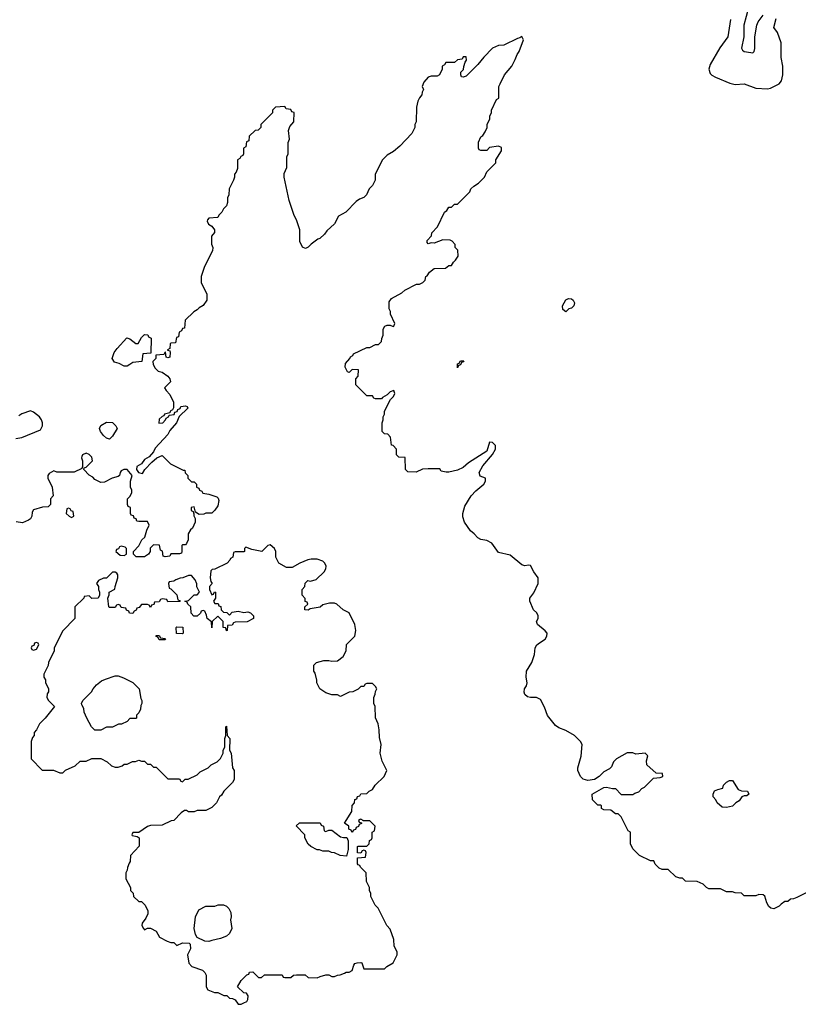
# Model space of a CAD drawing. Header units: inches. Extents: x 2473073 to 2657680, y 705365 to 849016.
# Tile 87 of 151: x 2502656 to 2507981, y 829211 to 835948. Entities that reach past the tile are written whole.
import ezdxf

# ---------------------------------------------------------------- set-up
doc = ezdxf.new("R2010")
doc.units = ezdxf.units.IN
doc.header["$MEASUREMENT"] = 0
doc.layers.add('C5802', color=7, linetype='Continuous')
doc.layers.add('C5803', color=7, linetype='Continuous')

msp = doc.modelspace()

# ---------------------------------------------------------------- linework, layer by layer
at = {"layer": 'C5802', "color": 5, "elevation": 80}
for points in [[(2503414, 830000), (2503414, 829990), (2503431.6, 829971.6), (2503434, 829950), (2503470, 829914), (2503490, 829914), (2503514, 829890), (2503531.6, 829851.6), (2503532, 829830), (2503519.6, 829800.4), (2503492.7, 829767.3), (2503492, 829750), (2503502, 829730), (2503510, 829722), (2503530, 829732), (2503550, 829732), (2503590, 829712), (2503611.6, 829671.6), (2503663.6, 829643.6), (2503690, 829634), (2503710, 829634), (2503730, 829614), (2503770, 829632), (2503814, 829630), (2503822, 829622), (2503824.7, 829590), (2503804.7, 829550), (2503812.7, 829492.7), (2503834, 829470), (2503905.4, 829445.4), (2503922, 829430), (2503932, 829410), (2503932, 829330), (2503942, 829310), (2503987.3, 829292.7), (2504011.6, 829291.6), (2504052.7, 829272.7), (2504071.6, 829271.6), (2504090, 829254), (2504111.6, 829251.6), (2504130, 829242), (2504150, 829212), (2504170, 829211.3), (2504190, 829222), (2504208.4, 829231.6), (2504216.4, 829243.6), (2504218, 829270), (2504208, 829288), (2504189.1, 829289.1), (2504146, 829330), (2504170, 829374), (2504210, 829414), (2504222, 829418), (2504228.4, 829431.6), (2504250, 829434), (2504290, 829394), (2504310, 829394), (2504330, 829414), (2504450, 829414), (2504458, 829398), (2504470, 829394), (2504510, 829394), (2504528.4, 829411.6), (2504550, 829414), (2504607.3, 829412.7), (2504630, 829394), (2504690, 829392), (2504710, 829402), (2504750, 829412), (2504770, 829412), (2504790, 829402), (2504810, 829402), (2504828.4, 829411.6), (2504847.3, 829412.7), (2504876.4, 829423.6), (2504888.4, 829431.6), (2504910, 829432), (2504930, 829442), (2504940.2, 829479.8), (2504949.1, 829490.9), (2504964.7, 829495.3), (2504990, 829498), (2504994.8, 829494.8), (2505010, 829454), (2505150, 829454), (2505166, 829470), (2505210, 829494), (2505238, 829550), (2505238, 829570), (2505218, 829610), (2505214.6, 829654.6), (2505190, 829726), (2505168, 829750), (2505108, 829870), (2505088, 829890), (2505058, 829950), (2505058, 829970), (2505048, 829990), (2505048, 830000)], [(2508086, 830000), (2507970, 829942), (2507947.3, 829932.7), (2507928.4, 829931.6), (2507910, 829914), (2507890, 829914), (2507863.1, 829896.9), (2507850, 829882), (2507814.6, 829865.4), (2507794, 829870), (2507779.6, 829879.6), (2507765.4, 829905.4), (2507751.6, 829951.6), (2507739.6, 829959.6), (2507710, 829962), (2507690, 829954), (2507610, 829954), (2507591.6, 829971.6), (2507550, 829974), (2507530, 829982), (2507490, 829982), (2507454, 830000)]]:
    msp.add_lwpolyline(points, dxfattribs=at)
msp.add_lwpolyline([(2503950, 829642), (2503923.1, 829643.1), (2503868.7, 829668.7), (2503858, 829690), (2503848.7, 829730), (2503859, 829810), (2503882, 829858), (2503930, 829882), (2503990, 829882), (2504012.7, 829892.7), (2504050, 829892), (2504070, 829882), (2504086.8, 829866.8), (2504099.8, 829839.8), (2504102.8, 829810), (2504098.8, 829790), (2504107.3, 829730), (2504090, 829695.3), (2504070, 829677.2), (2504030, 829661.2), (2503970, 829648.7)], close=True, dxfattribs=at)
at = {"layer": 'C5803', "color": 5}
for points, elevation in [([(2507657.2, 836090), (2507607.4, 835910), (2507608.5, 835830), (2507593.3, 835753.3), (2507599.2, 835739.2), (2507610.7, 835730.7), (2507657.2, 835722.8), (2507670, 835721.6), (2507678.1, 835730), (2507682.8, 835750), (2507683.4, 835830), (2507697, 835910), (2507706.6, 835933.4), (2507740.7, 835979.3)], 60), ([(2507518.3, 835950), (2507498, 835830), (2507444.4, 835755.6), (2507378.9, 835641.1), (2507369.2, 835609.2), (2507379, 835579), (2507389.1, 835569.1), (2507413.6, 835553.6), (2507513.6, 835513.6), (2507550, 835504), (2507610, 835509), (2507690, 835479), (2507770, 835474), (2507790, 835479), (2507850.6, 835509.4), (2507866, 835530), (2507876, 835570), (2507876, 835630), (2507862.8, 835690), (2507864.7, 835790), (2507839.6, 835859.6), (2507814, 835894), (2507830, 835955.3)], 80), ([(2507454, 830000), (2507450, 830002), (2507370, 830002), (2507354, 830010), (2507330, 830034), (2507290, 830052), (2507210, 830054), (2507190, 830074), (2507170, 830074), (2507143.6, 830083.6), (2507090, 830134), (2507050, 830134), (2507030, 830142), (2507002, 830170), (2506992.7, 830192.7), (2506970, 830194), (2506894, 830230), (2506850, 830274), (2506834, 830310), (2506834, 830390), (2506818, 830398), (2506770, 830494), (2506750, 830514), (2506730, 830514), (2506699.6, 830539.6), (2506650, 830542), (2506634, 830550), (2506634, 830570), (2506630, 830574), (2506610, 830574), (2506574, 830610), (2506572, 830650), (2506650, 830695.3), (2506670, 830698), (2506710, 830688), (2506730, 830688), (2506770, 830646), (2506850, 830646), (2506863.6, 830656.4), (2506890, 830666), (2506911.6, 830688.4), (2506930, 830698), (2506990, 830758), (2507036.9, 830763.1), (2507054, 830770), (2507052, 830790), (2507010, 830792), (2506946, 830850), (2506942.8, 830877.2), (2506951, 830911), (2506934, 830930), (2506870, 830922), (2506850, 830931.3), (2506810, 830932), (2506738, 830890), (2506718, 830870), (2506703.1, 830836.9), (2506690, 830822), (2506650, 830802), (2506618, 830770), (2506588, 830750), (2506542, 830742), (2506510, 830752), (2506492, 830770), (2506474, 830810), (2506474, 830830), (2506496, 830910), (2506502, 830990), (2506492, 831010), (2506450.9, 831050.9), (2506390, 831084.7), (2506343.6, 831103.6), (2506319.6, 831119.6), (2506266.4, 831186.4), (2506245.4, 831245.4), (2506216.9, 831296.9), (2506191.1, 831311.1), (2506150, 831311), (2506130, 831316), (2506111.3, 831330), (2506107.1, 831347.1), (2506107.3, 831370), (2506121, 831390), (2506126.8, 831410), (2506118.8, 831450), (2506122.8, 831490), (2506158, 831550), (2506176, 831604), (2506181.6, 831650), (2506193.4, 831670), (2506210, 831684.5), (2506250.7, 831710), (2506260.7, 831730), (2506264, 831750), (2506250, 831766.8), (2506198, 831810), (2506191.3, 831830), (2506202, 831850), (2506202, 831870), (2506192, 831890), (2506171.1, 831911.1), (2506144.7, 831970), (2506144.7, 831990), (2506173.2, 832026.8), (2506201, 832090), (2506202, 832130), (2506171.3, 832170), (2506150, 832214), (2506136.9, 832216.9), (2506110, 832211.3), (2506090, 832218), (2506010, 832284.7), (2505930, 832302), (2505885.4, 832365.4), (2505850, 832384.7), (2505810, 832391.3), (2505790, 832402), (2505764.7, 832430), (2505738, 832450), (2505698, 832510), (2505687.1, 832547.1), (2505686.8, 832570), (2505701.4, 832618.6), (2505744.7, 832690), (2505775.3, 832724.7), (2505831.3, 832770), (2505842, 832790), (2505842, 832810), (2505805.2, 832825.2), (2505799.1, 832850), (2505823.7, 832896.3), (2505890, 832973.2), (2505910.3, 833010), (2505910, 833034.8), (2505890, 833054), (2505870, 833058), (2505850, 832996), (2505724.7, 832915.3), (2505690, 832884.7), (2505650, 832864.7), (2505590, 832852), (2505572.7, 832852.7), (2505538, 832858), (2505530, 832874), (2505450, 832874), (2505410, 832872), (2505367.3, 832852.7), (2505310, 832854), (2505294, 832870), (2505292.7, 832952.7), (2505250, 832954), (2505234, 832970), (2505234, 833010), (2505210, 833034), (2505198, 833038), (2505192.7, 833092.7), (2505172.7, 833112.7), (2505150, 833114), (2505134, 833130), (2505134, 833190), (2505142, 833210), (2505142, 833230), (2505152, 833250), (2505152, 833270), (2505191.1, 833348.9), (2505212, 833370), (2505222, 833390), (2505214, 833410), (2505190, 833402), (2505170, 833382), (2505136.4, 833363.6), (2505130, 833354), (2505090, 833354), (2505078, 833358), (2505070, 833374), (2505030, 833374), (2504954, 833450), (2504954, 833490), (2504971.6, 833508.4), (2504972.7, 833552.7), (2504930, 833554), (2504910, 833534), (2504898, 833538), (2504882, 833570), (2504883.6, 833596.4), (2504914, 833630), (2504918, 833642), (2504934, 833650), (2504938, 833662), (2505030, 833706), (2505050, 833706), (2505090, 833726), (2505110, 833726), (2505130, 833746), (2505132.7, 833767.3), (2505142, 833790), (2505142, 833830), (2505154, 833850), (2505170, 833858), (2505190, 833858), (2505210, 833848), (2505214, 833850), (2505222, 833870), (2505192.7, 833932.7), (2505191.6, 833951.6), (2505182, 833970), (2505183.6, 834016.4), (2505199.6, 834040.4), (2505270, 834078), (2505290, 834098), (2505370, 834138), (2505390, 834138), (2505414, 834150), (2505430, 834166), (2505434, 834190), (2505443.6, 834196.4), (2505459.6, 834220.4), (2505490, 834246), (2505567.3, 834247.3), (2505590, 834266), (2505610, 834266), (2505622, 834290), (2505636.9, 834303.1), (2505654, 834330), (2505652, 834370), (2505634, 834390), (2505634, 834410), (2505612.7, 834432.7), (2505599.6, 834439.6), (2505550, 834442), (2505490, 834418), (2505470, 834422), (2505450, 834414), (2505443.6, 834423.6), (2505443.6, 834436.4), (2505471.6, 834468.4), (2505474, 834490), (2505514, 834530), (2505562, 834630), (2505576.9, 834643.1), (2505590, 834666), (2505610, 834666), (2505630, 834686), (2505650, 834686), (2505734, 834770), (2505742, 834790), (2505762, 834810), (2505794, 834830), (2505834, 834870), (2505850, 834906), (2505911.6, 834968.4), (2505912, 834990), (2505952, 835050), (2505950, 835074), (2505930, 835082), (2505870, 835074), (2505850, 835054), (2505810, 835054), (2505798, 835058), (2505794, 835070), (2505794, 835110), (2505810, 835146), (2505823.6, 835156.4), (2505839.6, 835180.4), (2505852, 835210), (2505852, 835230), (2505872, 835270), (2505872, 835290), (2505882, 835310), (2505882, 835330), (2505918, 835402), (2505932, 835410), (2505934, 835490), (2505942, 835510), (2505972, 835570), (2506022, 835630), (2506045.4, 835674.6), (2506058, 835710), (2506071.3, 835730), (2506102, 835810), (2506090, 835834), (2506076.4, 835823.6), (2506060.4, 835819.6), (2505967.3, 835772.7), (2505930, 835772), (2505890, 835752), (2505830, 835692), (2505790, 835642), (2505710, 835562), (2505690, 835554), (2505678, 835558), (2505674, 835570), (2505674, 835590), (2505692, 835608), (2505692.7, 835627.3), (2505702, 835658), (2505712, 835670), (2505710, 835694), (2505690, 835694), (2505682, 835678), (2505650, 835674), (2505630, 835654), (2505570, 835654), (2505562, 835638), (2505546, 835630), (2505546, 835610), (2505526, 835570), (2505510, 835562), (2505470, 835562), (2505450, 835554), (2505420.4, 835519.6), (2505408, 835490), (2505418, 835470), (2505408.4, 835451.6), (2505407.3, 835432.7), (2505390, 835414), (2505378, 835390), (2505368.7, 835350), (2505368, 835250), (2505358, 835230), (2505358, 835210), (2505338, 835170), (2505256.5, 835083.5), (2505213.6, 835046.4), (2505170, 835022), (2505138, 834990), (2505088, 834890), (2505088, 834850), (2505070, 834814), (2505046, 834790), (2505028, 834750), (2505010, 834732), (2504980.2, 834719.8), (2504956.4, 834703.6), (2504886, 834630), (2504836.4, 834603.6), (2504808.4, 834551.6), (2504756.4, 834503.6), (2504740.4, 834479.6), (2504708.9, 834451.1), (2504694.6, 834445.4), (2504650, 834412), (2504630, 834392), (2504610, 834382), (2504590, 834392), (2504571.3, 834430), (2504571.1, 834511.1), (2504551.1, 834571.1), (2504530, 834614), (2504498, 834710), (2504464.7, 834870), (2504465.4, 834894.6), (2504483.6, 834936.4), (2504482, 835010), (2504492, 835030), (2504492.7, 835107.3), (2504502, 835130), (2504494, 835190), (2504503.6, 835216.4), (2504531.6, 835248.4), (2504532.7, 835312.7), (2504518, 835318), (2504510, 835334), (2504478, 835338), (2504470, 835354), (2504406, 835350), (2504386, 835330), (2504386, 835310), (2504306, 835230), (2504306, 835210), (2504287.3, 835192.7), (2504266, 835190), (2504226, 835150), (2504222, 835118), (2504207.3, 835112.7), (2504202, 835078), (2504186, 835070), (2504186, 835030), (2504182, 835018), (2504167.3, 835012.7), (2504162, 834998), (2504146, 834990), (2504146, 834930), (2504136.4, 834903.6), (2504126, 834890), (2504126, 834870), (2504118, 834850), (2504088.4, 834791.6), (2504086, 834750), (2504078, 834730), (2504076.4, 834696.4), (2504070, 834674), (2504050, 834654), (2504038, 834630), (2504018, 834610), (2504010, 834594), (2503949, 834591), (2503940.4, 834579.6), (2503938, 834570), (2503948, 834550), (2503970, 834535.3), (2503988, 834510), (2503987.3, 834492.7), (2503967.3, 834467.3), (2503967.3, 834412.7), (2503978, 834390), (2503974.6, 834365.4), (2503920.4, 834259.6), (2503898, 834190), (2503898, 834150), (2503935.3, 834070), (2503935.3, 834030), (2503910, 833992), (2503883.1, 833976.9), (2503870, 833962), (2503846, 833950), (2503787.3, 833892.7), (2503782, 833838), (2503770, 833834), (2503762, 833818), (2503746, 833810), (2503742, 833778), (2503727.3, 833772.7), (2503722, 833738), (2503690, 833734), (2503686, 833730), (2503682, 833698), (2503666, 833690), (2503666, 833686), (2503682, 833682), (2503686, 833670), (2503682, 833638), (2503670, 833634), (2503658, 833638), (2503654, 833674), (2503650, 833674), (2503642, 833658), (2503587.3, 833652.7), (2503586, 833630), (2503566, 833610), (2503568.4, 833588.4), (2503583.1, 833563.1), (2503604, 833544), (2503630, 833537.2), (2503668.7, 833510), (2503682, 833490), (2503688, 833470), (2503646, 833430), (2503658, 833410), (2503683.1, 833383.1), (2503708, 833330), (2503707.3, 833292.7), (2503702, 833278), (2503686, 833270), (2503682, 833258), (2503646, 833250), (2503642, 833238), (2503630, 833234), (2503610, 833214), (2503607.3, 833187.3), (2503634, 833190), (2503654, 833210), (2503658, 833222), (2503674, 833230), (2503678, 833242), (2503712.7, 833247.3), (2503718, 833262), (2503732.7, 833267.3), (2503738, 833282), (2503752.7, 833287.3), (2503758, 833302), (2503790, 833306), (2503802, 833302), (2503806, 833290), (2503747.3, 833232.7), (2503728, 833190), (2503682.7, 833137.3), (2503668.7, 833110), (2503583.2, 833016.8), (2503570, 832992), (2503542, 832958), (2503510, 832938), (2503488, 832910), (2503458, 832890), (2503455.3, 832870), (2503469, 832849), (2503496.9, 832843.1), (2503512, 832870), (2503559.6, 832920.4), (2503594, 832950), (2503630, 832966), (2503688.4, 832908.4), (2503774, 832866), (2503786, 832866), (2503788.4, 832848.4), (2503806, 832830), (2503806, 832810), (2503830, 832786), (2503850, 832786), (2503866, 832770), (2503866, 832750), (2503882, 832742), (2503886, 832730), (2503902, 832722), (2503908, 832708), (2503950, 832702), (2504003.1, 832683.1), (2504013.6, 832673.6), (2504018, 832658), (2504010, 832622), (2503990, 832592), (2503970, 832572), (2503930, 832572), (2503914.6, 832565.4), (2503883.6, 832563.6), (2503858, 832578), (2503850, 832614), (2503828, 832610), (2503828, 832590), (2503842, 832582), (2503847.3, 832567.3), (2503847.3, 832552.7), (2503855.3, 832535.3), (2503855.3, 832510), (2503838, 832470), (2503823.1, 832456.9), (2503808, 832430), (2503808, 832390), (2503796.4, 832363.6), (2503790, 832354), (2503770, 832354), (2503766, 832350), (2503766, 832310), (2503762, 832298), (2503750, 832294), (2503690, 832294), (2503682, 832278), (2503650, 832274), (2503638, 832278), (2503632.7, 832312.7), (2503618, 832318), (2503612.7, 832352.7), (2503570, 832354), (2503548.4, 832331.6), (2503548, 832310), (2503538, 832290), (2503510, 832272), (2503452.7, 832272.7), (2503434, 832290), (2503434, 832310), (2503471.1, 832348.9), (2503491.6, 832388.4), (2503511.6, 832408.4), (2503525.4, 832454.6), (2503542, 832490), (2503530, 832514), (2503470, 832514), (2503458, 832518), (2503452.7, 832532.7), (2503438, 832538), (2503434, 832554), (2503418, 832558), (2503414, 832570), (2503414, 832610), (2503398, 832618), (2503394, 832630), (2503394, 832670), (2503410, 832686), (2503422, 832710), (2503422, 832730), (2503414, 832750), (2503414, 832790), (2503424.7, 832830), (2503392, 832870), (2503369.1, 832870.9), (2503350, 832862), (2503342, 832850), (2503338, 832830), (2503330, 832822), (2503288.4, 832811.6), (2503236.4, 832783.6), (2503210, 832782), (2503170, 832802), (2503156.9, 832816.9), (2503131.6, 832831.6), (2503094, 832870), (2503098, 832882), (2503110, 832886), (2503154, 832930), (2503150, 832954), (2503130, 832974), (2503110, 832982), (2503086, 832970), (2503080.4, 832959.6), (2503078, 832950), (2503086, 832930), (2503086, 832890), (2503082, 832878), (2503028.4, 832851.6), (2502910, 832852), (2502890, 832862), (2502856.4, 832843.6), (2502848, 832830), (2502848, 832810), (2502878, 832750), (2502886, 832690), (2502866, 832670), (2502866, 832630), (2502850, 832614), (2502812.7, 832612.7), (2502750, 832594), (2502740.4, 832579.6), (2502738, 832550), (2502730, 832534), (2502716.4, 832523.6), (2502674.6, 832505.4), (2502632.7, 832512.7)], 80), ([(2502630, 833082), (2502670, 833089), (2502798.8, 833141.2), (2502810.8, 833169.2), (2502810.8, 833190), (2502804.7, 833210), (2502791.3, 833230), (2502750, 833262), (2502730, 833271.3), (2502670, 833251.3), (2502650, 833238)], 80), ([(2505048, 830000), (2505048, 830010), (2505027.3, 830052.7), (2505026, 830110), (2504986, 830150), (2504982, 830162), (2504970, 830166), (2504967.3, 830172.7), (2504967.3, 830212.7), (2505022, 830218), (2505026, 830250), (2505022, 830262), (2505010, 830266), (2504998, 830262), (2504990, 830246), (2504967.3, 830247.3), (2504966, 830290), (2504970, 830294), (2505030, 830294), (2505046, 830310), (2505047.3, 830332.7), (2505062, 830338), (2505066, 830350), (2505066, 830390), (2505082, 830398), (2505086, 830430), (2505050, 830466), (2505006, 830466), (2505006, 830470), (2504990, 830478), (2504983.6, 830476.4), (2504974, 830470), (2504978, 830458), (2504994, 830454), (2504992.7, 830447.3), (2504978, 830442), (2504972.7, 830427.3), (2504958, 830422), (2504952.7, 830407.3), (2504938, 830402), (2504930, 830386), (2504922, 830402), (2504906, 830410), (2504906, 830430), (2504878, 830450), (2504928, 830530), (2504928.9, 830571.1), (2504946, 830590), (2504947.3, 830612.7), (2504962, 830618), (2504967.3, 830632.7), (2504982, 830638), (2504988.4, 830651.6), (2505030, 830654), (2505046, 830670), (2505070, 830682), (2505088, 830710), (2505148, 830770), (2505166, 830810), (2505135.3, 830875.3), (2505122, 830930), (2505128, 830990), (2505116.4, 831036.4), (2505115.3, 831090), (2505108, 831130), (2505088.4, 831171.6), (2505088, 831250), (2505078, 831270), (2505078, 831310), (2505087.3, 831332.7), (2505088.4, 831351.6), (2505098, 831370), (2505090, 831386), (2505070, 831406), (2505030, 831406), (2505018, 831402), (2505010, 831386), (2504990, 831386), (2504971.6, 831368.4), (2504934, 831350), (2504910, 831348), (2504850, 831318), (2504828.4, 831328.4), (2504790, 831328.7), (2504750, 831342), (2504708, 831370), (2504688, 831410), (2504688, 831430), (2504676.4, 831476.4), (2504668, 831490), (2504668.4, 831531.6), (2504686, 831550), (2504736.4, 831563.6), (2504770, 831564.7), (2504790, 831558), (2504830, 831562), (2504868.7, 831590), (2504888.7, 831630), (2504890, 831674), (2504948, 831730), (2504954, 831770), (2504949, 831810), (2504908.7, 831888.7), (2504868, 831910), (2504826, 831950), (2504810, 831955.3), (2504775.3, 831955.3), (2504730, 831944), (2504710, 831929), (2504643.6, 831916.4), (2504630, 831908), (2504606, 831910), (2504606, 831930), (2504626, 831950), (2504622, 831962), (2504608.4, 831968.4), (2504607.3, 831987.3), (2504588, 832010), (2504588, 832050), (2504606, 832070), (2504607.3, 832092.7), (2504626, 832110), (2504645.4, 832105.4), (2504683.2, 832116.8), (2504739.3, 832170), (2504749.4, 832190), (2504751.6, 832210), (2504742.7, 832230), (2504730, 832242.7), (2504690, 832257), (2504650, 832257.2), (2504627.5, 832252.5), (2504571.1, 832228.9), (2504519.6, 832200.4), (2504480.4, 832200.4), (2504428, 832230), (2504408, 832270), (2504408, 832310), (2504398, 832330), (2504370, 832355.3), (2504354, 832350), (2504311.3, 832308.7), (2504243.1, 832323.1), (2504202, 832338), (2504194, 832330), (2504194, 832310), (2504190, 832306), (2504130, 832306), (2504118, 832302), (2504114, 832270), (2504098, 832262), (2504094, 832250), (2504074, 832230), (2503990, 832188), (2503972.7, 832187.3), (2503963.6, 832176.4), (2503958, 832130), (2503963.6, 832103.6), (2503972, 832090), (2503954, 832070), (2503954, 832050), (2503970, 832014), (2503982, 832018), (2503987.3, 832032.7), (2503994, 832030), (2503994, 831990), (2503982, 831970), (2503990, 831954), (2504012.7, 831952.7), (2504018, 831938), (2504032.7, 831932.7), (2504034, 831910), (2504050, 831894), (2504072.7, 831892.7), (2504090, 831874), (2504110, 831894), (2504150, 831902), (2504190, 831892), (2504216.9, 831896.9), (2504234, 831890), (2504254, 831870), (2504254, 831850), (2504211.6, 831828.4), (2504130, 831826), (2504118, 831822), (2504110, 831806), (2504078, 831802), (2504074, 831770), (2504070, 831766), (2504066, 831786), (2504048, 831790), (2504048, 831830), (2504010, 831866), (2503972, 831830), (2503970, 831786), (2503967.3, 831827.3), (2503938, 831850), (2503934.6, 831874.6), (2503922, 831902), (2503910, 831906), (2503898, 831902), (2503892.7, 831887.3), (2503870, 831866), (2503847.3, 831867.3), (2503828.4, 831888.4), (2503826, 831930), (2503806, 831950), (2503802, 831962), (2503786, 831970), (2503810, 831974), (2503850, 832014), (2503870, 832014), (2503886, 832030), (2503868.4, 832068.4), (2503867.3, 832087.3), (2503856.4, 832116.4), (2503830, 832146), (2503810, 832146), (2503771.6, 832128.4), (2503752.7, 832127.3), (2503723.6, 832116.4), (2503710, 832106), (2503678, 832102), (2503674, 832090), (2503678, 832058), (2503690, 832054), (2503730, 832014), (2503738, 831978), (2503750, 831974), (2503752.7, 831967.3), (2503670, 831966), (2503662, 831982), (2503630, 831986), (2503618, 831982), (2503610, 831966), (2503578, 831962), (2503572.7, 831947.3), (2503558, 831942), (2503550, 831926), (2503542, 831942), (2503530, 831946), (2503490, 831946), (2503472.7, 831927.3), (2503458, 831922), (2503452.7, 831907.3), (2503438, 831902), (2503430, 831886), (2503407.3, 831887.3), (2503402, 831902), (2503387.3, 831907.3), (2503382, 831922), (2503350, 831926), (2503342, 831942), (2503330, 831946), (2503318, 831942), (2503310, 831926), (2503270, 831926), (2503266, 831930), (2503258, 831990), (2503267.3, 832012.7), (2503268.7, 832031.3), (2503307.3, 832052.7), (2503308, 832070), (2503328, 832130), (2503328, 832150), (2503320.4, 832160.4), (2503310, 832168), (2503290, 832168), (2503250, 832126), (2503230, 832126), (2503194, 832110), (2503182, 832090), (2503194, 832070), (2503194, 832050), (2503202, 832030), (2503202, 832010), (2503192, 831990), (2503148.4, 831988.4), (2503130, 832006), (2503098, 832002), (2503094, 831990), (2503034, 831930), (2503034, 831850), (2502950, 831766), (2502892, 831650), (2502892, 831630), (2502852, 831550), (2502851.1, 831528.9), (2502822, 831470), (2502822, 831450), (2502831.6, 831431.6), (2502832.7, 831412.7), (2502852, 831370), (2502852, 831350), (2502843.6, 831336.4), (2502842, 831310), (2502852, 831290), (2502894, 831250), (2502830, 831168), (2502792, 831130), (2502771.6, 831088.4), (2502754, 831070), (2502754, 831050), (2502743.6, 831036.4), (2502734, 831010), (2502734, 830890), (2502810, 830814), (2502887.3, 830812.7), (2502930, 830794), (2502950, 830794), (2502970, 830814), (2503036.4, 830843.6), (2503070, 830874), (2503110, 830874), (2503150, 830892), (2503210, 830892), (2503254, 830870), (2503283.6, 830843.6), (2503310, 830834), (2503330, 830834), (2503356.4, 830843.6), (2503370, 830854), (2503390, 830854), (2503428.4, 830871.6), (2503447.3, 830872.7), (2503470, 830882), (2503490, 830874), (2503510, 830874), (2503530, 830854), (2503550, 830854), (2503570, 830834), (2503590, 830834), (2503670, 830754), (2503750, 830754), (2503758, 830738), (2503770, 830734), (2503788.4, 830751.6), (2503807.3, 830752.7), (2503870, 830782), (2503890, 830802), (2503946, 830830), (2503966, 830850), (2504006, 830870), (2504030, 830894), (2504048, 830930), (2504048, 830950), (2504058, 830970), (2504058, 831030), (2504066, 831050), (2504066, 831110), (2504070, 831114), (2504074, 831050), (2504094, 831030), (2504092, 830950), (2504102, 830930), (2504112, 830830), (2504122, 830810), (2504122, 830750), (2504111.3, 830730), (2504052, 830670), (2504036.9, 830643.1), (2504022, 830630), (2504002, 830590), (2503970, 830558), (2503930, 830538), (2503870, 830538), (2503848.4, 830528.4), (2503810, 830528), (2503796.4, 830536.4), (2503783.6, 830536.4), (2503759.6, 830520.4), (2503710, 830468), (2503692.7, 830467.3), (2503630, 830438), (2503550, 830435.3), (2503530, 830428.7), (2503470, 830386), (2503430, 830386), (2503422, 830370), (2503425.4, 830365.4), (2503459.6, 830359.6), (2503474, 830350), (2503472.7, 830292.7), (2503414, 830230), (2503411.6, 830188.4), (2503403.6, 830176.4), (2503392.7, 830147.3), (2503391.6, 830128.4), (2503382, 830110), (2503382, 830070), (2503414, 830010), (2503414, 830000)], 80)]:
    msp.add_lwpolyline(points, dxfattribs=dict(at, elevation=elevation))
at = {"layer": 'C5803', "color": 5, "elevation": 80}
for points in [[(2506390, 833948.7), (2506370, 833966), (2506368.7, 833990), (2506390, 834031), (2506410, 834041), (2506430, 834038.8), (2506441, 834030), (2506451.3, 834010), (2506444.7, 833990), (2506430, 833975.3), (2506411.3, 833968.7)], [(2503370, 833578), (2503336.5, 833596.5), (2503304.7, 833604.7), (2503288, 833630), (2503302, 833670), (2503322, 833698), (2503389.1, 833770.9), (2503410, 833764.7), (2503450, 833732), (2503467.3, 833732.7), (2503490, 833774), (2503510, 833794), (2503532.7, 833792.7), (2503538, 833778), (2503554, 833770), (2503552.7, 833667.3), (2503498, 833662), (2503491.3, 833608.7), (2503430, 833602), (2503410, 833588.7), (2503390, 833578)], [(2505650, 833566), (2505650, 833594), (2505662, 833598), (2505670, 833614), (2505694, 833614), (2505690, 833606), (2505678, 833602), (2505670, 833586), (2505658, 833582)], [(2503270, 833078), (2503250, 833084), (2503230, 833102), (2503209, 833130), (2503202, 833150), (2503210, 833172), (2503250, 833194), (2503291.6, 833191.6), (2503314, 833170), (2503322, 833150), (2503290, 833098)], [(2502990, 832606), (2502978, 832602), (2502974, 832570), (2502994, 832550), (2503010, 832542), (2503026, 832550), (2503022, 832582), (2503007.3, 832587.3), (2503002, 832602)], [(2503350, 832346), (2503338, 832342), (2503332.7, 832327.3), (2503318, 832322), (2503314, 832310), (2503343.6, 832283.6), (2503370, 832282), (2503386, 832290), (2503386, 832330), (2503378, 832338)], [(2503770, 831746), (2503727.3, 831747.3), (2503726, 831790), (2503730, 831794), (2503772.7, 831792.7), (2503774, 831750)], [(2503610, 831706), (2503602, 831722), (2503586, 831730), (2503590, 831734), (2503610, 831734), (2503618, 831718), (2503650, 831714), (2503654, 831710), (2503650, 831706)], [(2502770, 831686), (2502758, 831682), (2502752.7, 831667.3), (2502738, 831662), (2502734, 831650), (2502738, 831638), (2502750, 831634), (2502770, 831642), (2502786, 831670), (2502782, 831682)], [(2503170, 831086), (2503146, 831110), (2503115.3, 831170), (2503098, 831210), (2503094.6, 831234.6), (2503080.4, 831260.4), (2503078, 831270), (2503088, 831290), (2503148, 831350), (2503158, 831370), (2503182, 831398), (2503214.6, 831425.4), (2503243.1, 831436.9), (2503310, 831458), (2503330, 831458), (2503365.4, 831445.4), (2503430, 831412), (2503472, 831370), (2503483.6, 831303.6), (2503492, 831290), (2503492, 831270), (2503483.6, 831256.4), (2503482, 831230), (2503470, 831206), (2503454, 831190), (2503454, 831170), (2503450, 831166), (2503410, 831166), (2503390, 831146), (2503351.6, 831128.4), (2503332.7, 831127.3), (2503290, 831108), (2503250, 831108), (2503210, 831086)], [(2507490, 830558), (2507460.4, 830560.4), (2507426, 830590), (2507418, 830610), (2507398, 830630), (2507398, 830650), (2507409, 830671), (2507430, 830682), (2507466, 830690), (2507468.9, 830711.1), (2507490, 830732), (2507510, 830742), (2507530, 830742), (2507570, 830682), (2507592.7, 830672.7), (2507634, 830670), (2507642, 830650), (2507630, 830638), (2507610, 830638), (2507594, 830630), (2507576.9, 830603.1), (2507554, 830590), (2507530, 830568)], [(2504750, 830394), (2504770, 830402), (2504790, 830402), (2504850, 830358), (2504870, 830352), (2504892.7, 830352.7), (2504902, 830330), (2504902, 830270), (2504890, 830226), (2504848.4, 830228.4), (2504810, 830248), (2504788.9, 830248.9), (2504770, 830258), (2504730, 830258), (2504707.3, 830267.3), (2504690, 830268), (2504646, 830290), (2504630, 830306), (2504606, 830350), (2504606, 830370), (2504547.3, 830432.7), (2504570, 830452), (2504712, 830452), (2504718, 830438), (2504734, 830430), (2504738, 830398)]]:
    msp.add_lwpolyline(points, close=True, dxfattribs=at)

doc.saveas('drawing.dxf')
